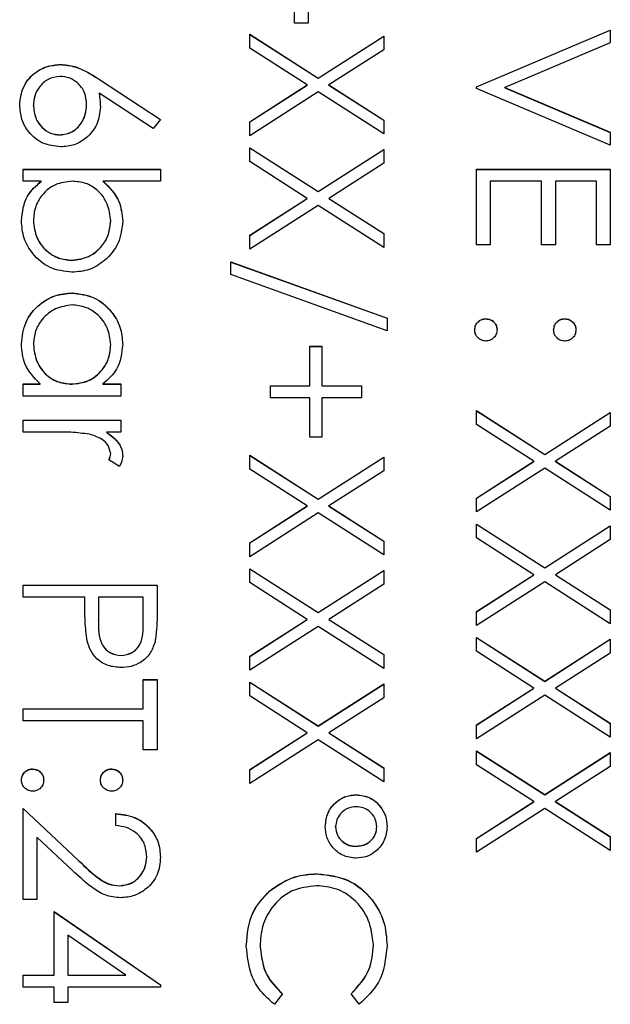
# Model space of a CAD drawing. Header units: millimetres. Extents: x 1371 to 1979, y 376 to 761.
# Tile 13 of 23: x 1917.82 to 1923.55, y 599.86 to 609.41. Entities that reach past the tile are written whole.
import ezdxf

# ---------------------------------------------------------------- set-up
doc = ezdxf.new("R2010")
doc.units = ezdxf.units.MM

msp = doc.modelspace()

# ---------------------------------------------------------------- linework, layer by layer
at = {"color": 7, "linetype": 'Continuous', "lineweight": 25}
for p, q in [((1920.4825, 609.3777), (1920.4825, 609.8776)), ((1920.6159, 609.8776), (1920.6159, 609.3777)), ((1920.6159, 609.3777), (1920.4825, 609.3777)), ((1922.2492, 608.7611), (1923.5492, 609.311)), ((1922.2492, 608.7595), (1923.5492, 609.3094)), ((1923.5492, 609.311), (1923.5492, 609.186)), ((1920.0492, 609.2694), (1920.7122, 608.8449)), ((1920.0492, 609.1347), (1920.0492, 609.2694)), ((1920.0492, 609.2677), (1920.7122, 608.8433)), ((1920.7122, 608.8449), (1921.3492, 609.2527)), ((1920.7122, 608.8433), (1921.3492, 609.2511)), ((1921.3492, 609.2527), (1921.3492, 609.1181)), ((1920.607, 608.7778), (1920.0492, 609.1347)), ((1921.3492, 609.1181), (1920.8174, 608.7778)), ((1923.5492, 609.186), (1922.5247, 608.7528)), ((1918.2117, 608.9761), (1918.2117, 608.9777)), ((1918.5893, 608.8324), (1919.1825, 608.4445)), ((1918.5893, 608.8308), (1918.5893, 608.8324)), ((1918.5893, 608.8308), (1919.1817, 608.4434)), ((1920.7122, 608.8433), (1920.7122, 608.8449)), ((1920.0492, 608.4208), (1920.607, 608.7778)), ((1920.0492, 608.4191), (1920.607, 608.7761)), ((1920.607, 608.7761), (1920.607, 608.7778)), ((1920.8174, 608.7778), (1921.3492, 608.4374)), ((1920.8174, 608.7761), (1920.8174, 608.7778)), ((1920.8174, 608.7761), (1921.3492, 608.4358)), ((1922.2492, 608.7444), (1922.2492, 608.7611)), ((1923.5492, 608.1945), (1922.2492, 608.7444)), ((1922.5247, 608.7528), (1923.5492, 608.3195)), ((1922.5247, 608.7511), (1922.5247, 608.7528)), ((1922.5247, 608.7511), (1923.5492, 608.3178)), ((1919.112, 608.3546), (1918.5867, 608.6981)), ((1918.5867, 608.6964), (1918.5867, 608.6981)), ((1920.7122, 608.7103), (1920.0492, 608.2862)), ((1921.3492, 608.3028), (1920.7122, 608.7103)), ((1917.9492, 608.5761), (1917.9492, 608.5778)), ((1918.4659, 608.5863), (1918.4659, 608.5879)), ((1919.1825, 608.4445), (1919.112, 608.3546)), ((1920.0492, 608.2862), (1920.0492, 608.4208)), ((1921.3492, 608.4374), (1921.3492, 608.3028)), ((1918.207, 608.2929), (1918.207, 608.2945)), ((1923.5492, 608.3195), (1923.5492, 608.1945)), ((1920.0492, 608.1695), (1920.7122, 607.7451)), ((1920.0492, 608.0349), (1920.0492, 608.1695)), ((1920.0492, 608.1679), (1920.7122, 607.7434)), ((1920.7122, 607.7451), (1921.3492, 608.1528)), ((1920.7122, 607.7434), (1921.3492, 608.1512)), ((1921.3492, 608.1528), (1921.3492, 608.0182)), ((1920.607, 607.6779), (1920.0492, 608.0349)), ((1921.3492, 608.0182), (1920.8174, 607.6779)), ((1917.8492, 607.9612), (1919.1825, 607.9612)), ((1917.8492, 607.8446), (1917.8492, 607.9612)), ((1917.8492, 607.9596), (1919.1825, 607.9596)), ((1919.1825, 607.9612), (1919.1825, 607.8446)), ((1922.2492, 607.228), (1922.2492, 607.9612)), ((1922.2492, 607.9612), (1923.5492, 607.9612)), ((1922.2492, 607.9596), (1923.5492, 607.9596)), ((1923.5492, 607.9612), (1923.5492, 607.228)), ((1918.025, 607.8446), (1917.8492, 607.8446)), ((1918.025, 607.8429), (1918.025, 607.8446)), ((1919.1825, 607.8446), (1918.6268, 607.8446)), ((1918.6268, 607.8429), (1918.6268, 607.8446)), ((1922.3825, 607.8446), (1922.3825, 607.228)), ((1922.8825, 607.8446), (1922.3825, 607.8446)), ((1922.8825, 607.228), (1922.8825, 607.8446)), ((1923.0159, 607.8446), (1923.0159, 607.228)), ((1923.4159, 607.8446), (1923.0159, 607.8446)), ((1923.4159, 607.228), (1923.4159, 607.8446)), ((1920.7122, 607.7434), (1920.7122, 607.7451)), ((1920.0492, 607.3209), (1920.607, 607.6779)), ((1920.0492, 607.3193), (1920.607, 607.6763)), ((1920.7122, 607.6105), (1920.0492, 607.1863)), ((1920.607, 607.6763), (1920.607, 607.6779)), ((1921.3492, 607.203), (1920.7122, 607.6105)), ((1920.8174, 607.6779), (1921.3492, 607.3376)), ((1920.8174, 607.6763), (1920.8174, 607.6779)), ((1920.8174, 607.6763), (1921.3492, 607.336)), ((1917.9492, 607.4602), (1917.9492, 607.4618)), ((1918.6992, 607.4583), (1918.6992, 607.46)), ((1920.0492, 607.1863), (1920.0492, 607.3209)), ((1921.3492, 607.3376), (1921.3492, 607.203)), ((1922.3825, 607.228), (1922.2492, 607.228)), ((1923.0159, 607.228), (1922.8825, 607.228)), ((1923.5492, 607.228), (1923.4159, 607.228)), ((1918.3224, 607.0764), (1918.3224, 607.078)), ((1919.8659, 607.0613), (1921.3825, 606.5177)), ((1919.8659, 606.9384), (1919.8659, 607.0613)), ((1919.8659, 607.0597), (1921.3825, 606.516)), ((1921.3825, 606.3948), (1919.8659, 606.9384)), ((1918.3268, 606.7597), (1918.3268, 606.7614)), ((1921.3825, 606.5177), (1921.3825, 606.3948)), ((1922.3409, 606.5098), (1922.3409, 606.5114)), ((1923.1075, 606.5098), (1923.1075, 606.5114)), ((1917.9492, 606.2603), (1917.9492, 606.262)), ((1918.6992, 606.2593), (1918.6992, 606.2609)), ((1920.6325, 606.2448), (1920.7492, 606.2448)), ((1920.6325, 605.8615), (1920.6325, 606.2448)), ((1920.6325, 606.2431), (1920.7492, 606.2431)), ((1920.7492, 606.2448), (1920.7492, 605.8615)), ((1917.8492, 605.8782), (1918.0135, 605.8782)), ((1917.8492, 605.7615), (1917.8492, 605.8782)), ((1917.8492, 605.8765), (1918.0135, 605.8765)), ((1918.0135, 605.8765), (1918.0135, 605.8782)), ((1918.3221, 605.8765), (1918.3221, 605.8782)), ((1918.6234, 605.8782), (1918.7992, 605.8782)), ((1918.6234, 605.8765), (1918.6234, 605.8782)), ((1918.6234, 605.8765), (1918.7992, 605.8765)), ((1918.7992, 605.8782), (1918.7992, 605.7615)), ((1920.2492, 605.8615), (1920.6325, 605.8615)), ((1920.2492, 605.7448), (1920.2492, 605.8615)), ((1920.2492, 605.8598), (1920.6325, 605.8598)), ((1920.6325, 605.8598), (1920.6325, 605.8615)), ((1920.7492, 605.8615), (1921.1325, 605.8615)), ((1920.7492, 605.8598), (1920.7492, 605.8615)), ((1920.7492, 605.8598), (1921.1325, 605.8598)), ((1921.1325, 605.8615), (1921.1325, 605.7448)), ((1918.7992, 605.7615), (1917.8492, 605.7615)), ((1920.6325, 605.7448), (1920.2492, 605.7448)), ((1920.6325, 605.3616), (1920.6325, 605.7448)), ((1920.7492, 605.7448), (1920.7492, 605.3616)), ((1921.1325, 605.7448), (1920.7492, 605.7448)), ((1922.2492, 605.6199), (1922.9122, 605.1954)), ((1922.2492, 605.4852), (1922.2492, 605.6199)), ((1922.2492, 605.6182), (1922.9122, 605.1938)), ((1922.9122, 605.1954), (1923.5492, 605.6032)), ((1922.9122, 605.1938), (1923.5492, 605.6015)), ((1923.5492, 605.6032), (1923.5492, 605.4686)), ((1917.8492, 605.4116), (1917.8492, 605.5282)), ((1917.8492, 605.5282), (1918.7992, 605.5282)), ((1917.8492, 605.5266), (1918.7992, 605.5266)), ((1918.7992, 605.5282), (1918.7992, 605.4116)), ((1922.807, 605.1283), (1922.2492, 605.4852)), ((1918.1685, 605.4116), (1917.8492, 605.4116)), ((1918.7992, 605.4116), (1918.6594, 605.4116)), ((1918.6594, 605.4099), (1918.6594, 605.4116)), ((1923.5492, 605.4686), (1923.0174, 605.1283)), ((1920.7492, 605.3616), (1920.6325, 605.3616)), ((1918.6992, 605.2003), (1918.6992, 605.2019)), ((1918.7833, 605.0783), (1918.6823, 605.1423)), ((1920.0492, 605.1866), (1920.7122, 604.7622)), ((1920.0492, 605.052), (1920.0492, 605.1866)), ((1920.0492, 605.1849), (1920.7122, 604.7605)), ((1920.7122, 604.7622), (1921.3492, 605.1699)), ((1920.7122, 604.7605), (1921.3492, 605.1683)), ((1921.3492, 605.1699), (1921.3492, 605.0353)), ((1922.2492, 604.7713), (1922.807, 605.1283)), ((1922.2492, 604.7696), (1922.807, 605.1266)), ((1922.807, 605.1266), (1922.807, 605.1283)), ((1922.9122, 605.1938), (1922.9122, 605.1954)), ((1923.0174, 605.1283), (1923.5492, 604.7879)), ((1923.0174, 605.1266), (1923.0174, 605.1283)), ((1923.0174, 605.1266), (1923.5492, 604.7863)), ((1920.607, 604.695), (1920.0492, 605.052)), ((1921.3492, 605.0353), (1920.8174, 604.695)), ((1922.9122, 605.0608), (1922.2492, 604.6367)), ((1923.5492, 604.6533), (1922.9122, 605.0608)), ((1920.7122, 604.7605), (1920.7122, 604.7622)), ((1922.2492, 604.6367), (1922.2492, 604.7713)), ((1923.5492, 604.7879), (1923.5492, 604.6533)), ((1920.0492, 604.338), (1920.607, 604.695)), ((1920.0492, 604.3364), (1920.607, 604.6933)), ((1920.7122, 604.6275), (1920.0492, 604.2034)), ((1920.607, 604.6933), (1920.607, 604.695)), ((1921.3492, 604.22), (1920.7122, 604.6275)), ((1920.8174, 604.695), (1921.3492, 604.3547)), ((1920.8174, 604.6933), (1920.8174, 604.695)), ((1920.8174, 604.6933), (1921.3492, 604.353)), ((1922.2492, 604.52), (1922.9122, 604.0956)), ((1922.2492, 604.3854), (1922.2492, 604.52)), ((1922.2492, 604.5184), (1922.9122, 604.0939)), ((1922.9122, 604.0956), (1923.5492, 604.5033)), ((1922.9122, 604.0939), (1923.5492, 604.5017)), ((1923.5492, 604.5033), (1923.5492, 604.3687)), ((1920.0492, 604.2034), (1920.0492, 604.338)), ((1921.3492, 604.3547), (1921.3492, 604.22)), ((1922.807, 604.0284), (1922.2492, 604.3854)), ((1923.5492, 604.3687), (1923.0174, 604.0284)), ((1920.0492, 604.0867), (1920.7122, 603.6623)), ((1920.0492, 603.9521), (1920.0492, 604.0867)), ((1920.0492, 604.0851), (1920.7122, 603.6607)), ((1920.7122, 603.6623), (1921.3492, 604.0701)), ((1920.7122, 603.6607), (1921.3492, 604.0684)), ((1921.3492, 604.0701), (1921.3492, 603.9354)), ((1922.9122, 604.0939), (1922.9122, 604.0956)), ((1922.2492, 603.6714), (1922.807, 604.0284)), ((1922.2492, 603.6698), (1922.807, 604.0268)), ((1922.9122, 603.961), (1922.2492, 603.5368)), ((1922.807, 604.0268), (1922.807, 604.0284)), ((1923.5492, 603.5535), (1922.9122, 603.961)), ((1923.0174, 604.0284), (1923.5492, 603.6881)), ((1923.0174, 604.0268), (1923.0174, 604.0284)), ((1923.0174, 604.0268), (1923.5492, 603.6864)), ((1917.8492, 603.8118), (1917.8492, 603.9284)), ((1917.8492, 603.9284), (1919.1492, 603.9284)), ((1917.8492, 603.9268), (1919.1492, 603.9268)), ((1919.1492, 603.9284), (1919.1492, 603.6735)), ((1920.607, 603.5951), (1920.0492, 603.9521)), ((1921.3492, 603.9354), (1920.8174, 603.5951)), ((1918.4492, 603.8118), (1917.8492, 603.8118)), ((1918.4492, 603.7188), (1918.4492, 603.8118)), ((1918.5825, 603.8118), (1918.5797, 603.5842)), ((1919.0159, 603.8118), (1918.5825, 603.8118)), ((1919.0159, 603.574), (1919.0159, 603.8118)), ((1922.2492, 603.5368), (1922.2492, 603.6714)), ((1923.5492, 603.6881), (1923.5492, 603.5535)), ((1918.5797, 603.5826), (1918.5797, 603.5842)), ((1919.0159, 603.5724), (1919.0159, 603.574)), ((1920.0492, 603.2381), (1920.607, 603.5951)), ((1920.0492, 603.2365), (1920.607, 603.5935)), ((1920.607, 603.5935), (1920.607, 603.5951)), ((1920.7122, 603.6607), (1920.7122, 603.6623)), ((1920.8174, 603.5951), (1921.3492, 603.2548)), ((1920.8174, 603.5935), (1920.8174, 603.5951)), ((1920.8174, 603.5935), (1921.3492, 603.2532)), ((1920.7122, 603.5277), (1920.0492, 603.1035)), ((1921.3492, 603.1202), (1920.7122, 603.5277)), ((1922.2492, 603.4202), (1922.9122, 602.9957)), ((1922.2492, 603.2855), (1922.2492, 603.4202)), ((1922.2492, 603.4185), (1922.9122, 602.9941)), ((1922.9122, 602.9957), (1923.5492, 603.4035)), ((1922.9122, 602.9941), (1923.5492, 603.4018)), ((1923.5492, 603.4035), (1923.5492, 603.2689)), ((1918.8, 603.2435), (1918.8, 603.2452)), ((1920.0492, 603.1035), (1920.0492, 603.2381)), ((1921.3492, 603.2548), (1921.3492, 603.1202)), ((1922.807, 602.9286), (1922.2492, 603.2855)), ((1923.5492, 603.2689), (1923.0174, 602.9286)), ((1919.0159, 603.0119), (1919.1492, 603.0119)), ((1919.0159, 602.7286), (1919.0159, 603.0119)), ((1919.0159, 603.0102), (1919.1492, 603.0102)), ((1919.1492, 603.0119), (1919.1492, 602.3286)), ((1920.0492, 602.9869), (1920.7122, 602.5625)), ((1920.0492, 602.8523), (1920.0492, 602.9869)), ((1920.0492, 602.9852), (1920.7122, 602.5608)), ((1920.7122, 602.5625), (1921.3492, 602.9702)), ((1920.7122, 602.5608), (1921.3492, 602.9686)), ((1921.3492, 602.9702), (1921.3492, 602.8356)), ((1922.2492, 602.5716), (1922.807, 602.9286)), ((1922.2492, 602.5699), (1922.807, 602.9269)), ((1922.807, 602.9269), (1922.807, 602.9286)), ((1922.9122, 602.9941), (1922.9122, 602.9957)), ((1923.0174, 602.9286), (1923.5492, 602.5882)), ((1923.0174, 602.9269), (1923.0174, 602.9286)), ((1923.0174, 602.9269), (1923.5492, 602.5866)), ((1920.607, 602.4953), (1920.0492, 602.8523)), ((1921.3492, 602.8356), (1920.8174, 602.4953)), ((1922.9122, 602.8611), (1922.2492, 602.437)), ((1923.5492, 602.4536), (1922.9122, 602.8611)), ((1917.8492, 602.7286), (1919.0159, 602.7286)), ((1917.8492, 602.6119), (1917.8492, 602.7286)), ((1917.8492, 602.7269), (1919.0159, 602.7269)), ((1919.0159, 602.7269), (1919.0159, 602.7286)), ((1919.0159, 602.6119), (1917.8492, 602.6119)), ((1919.0159, 602.3286), (1919.0159, 602.6119)), ((1920.7122, 602.5608), (1920.7122, 602.5625)), ((1922.2492, 602.437), (1922.2492, 602.5716)), ((1923.5492, 602.5882), (1923.5492, 602.4536)), ((1920.0492, 602.1383), (1920.607, 602.4953)), ((1920.0492, 602.1367), (1920.607, 602.4936)), ((1920.607, 602.4936), (1920.607, 602.4953)), ((1920.8174, 602.4953), (1921.3492, 602.155)), ((1920.8174, 602.4936), (1920.8174, 602.4953)), ((1920.8174, 602.4936), (1921.3492, 602.1533)), ((1920.7122, 602.4278), (1920.0492, 602.0037)), ((1921.3492, 602.0203), (1920.7122, 602.4278)), ((1919.1492, 602.3286), (1919.0159, 602.3286)), ((1922.2492, 602.3203), (1922.9122, 601.8959)), ((1922.2492, 602.1857), (1922.2492, 602.3203)), ((1922.2492, 602.3187), (1922.9122, 601.8942)), ((1922.9122, 601.8959), (1923.5492, 602.3036)), ((1922.9122, 601.8942), (1923.5492, 602.302)), ((1923.5492, 602.3036), (1923.5492, 602.169)), ((1917.9409, 602.1437), (1917.9409, 602.1453)), ((1918.7075, 602.1437), (1918.7075, 602.1453)), ((1921.3492, 602.155), (1921.3492, 602.0203)), ((1922.807, 601.8287), (1922.2492, 602.1857)), ((1923.5492, 602.169), (1923.0174, 601.8287)), ((1920.0492, 602.0037), (1920.0492, 602.1383)), ((1921.0851, 601.8937), (1921.0851, 601.8954)), ((1922.9122, 601.8942), (1922.9122, 601.8959)), ((1917.8492, 601.762), (1918.3872, 601.2579)), ((1917.8492, 600.8788), (1917.8492, 601.762)), ((1917.8492, 601.7604), (1918.3872, 601.2563)), ((1922.2492, 601.4717), (1922.807, 601.8287)), ((1922.2492, 601.4701), (1922.807, 601.8271)), ((1922.9122, 601.7613), (1922.2492, 601.3371)), ((1922.807, 601.8271), (1922.807, 601.8287)), ((1923.5492, 601.3538), (1922.9122, 601.7613)), ((1923.0174, 601.8287), (1923.5492, 601.4884)), ((1923.0174, 601.8271), (1923.0174, 601.8287)), ((1923.0174, 601.8271), (1923.5492, 601.4867)), ((1918.7492, 601.5954), (1918.7492, 601.7121)), ((1920.8825, 601.5836), (1920.8825, 601.5852)), ((1921.2825, 601.5828), (1921.2825, 601.5845)), ((1917.9825, 601.4837), (1917.9825, 600.8788)), ((1918.3297, 601.1585), (1917.9825, 601.4837)), ((1923.5492, 601.4884), (1923.5492, 601.3538)), ((1921.081, 601.3938), (1921.081, 601.3954)), ((1922.2492, 601.3371), (1922.2492, 601.4717)), ((1919.0492, 601.2925), (1919.0492, 601.2941)), ((1918.3872, 601.2563), (1918.3872, 601.2579)), ((1920.7068, 601.1272), (1920.7068, 601.1288)), ((1918.7857, 601.0105), (1918.7857, 601.0121)), ((1920.2432, 600.9623), (1920.2432, 600.964)), ((1917.9825, 600.8788), (1917.8492, 600.8788)), ((1918.1492, 600.1456), (1918.1492, 600.7622)), ((1918.1492, 600.7622), (1919.1825, 600.0526)), ((1918.1492, 600.7605), (1919.1825, 600.051)), ((1918.2825, 600.533), (1918.2825, 600.1456)), ((1918.8471, 600.1456), (1918.2825, 600.533)), ((1920.1492, 600.427), (1920.1492, 600.4286)), ((1921.2492, 600.4351), (1921.2492, 600.4367)), ((1917.8492, 600.1456), (1918.1492, 600.1456)), ((1917.8492, 600.0289), (1917.8492, 600.1456)), ((1917.8492, 600.144), (1918.1492, 600.144)), ((1918.1492, 600.144), (1918.1492, 600.1456)), ((1918.2825, 600.1456), (1918.8471, 600.1456)), ((1918.2825, 600.144), (1918.2825, 600.1456)), ((1918.2825, 600.144), (1918.8471, 600.144)), ((1918.8471, 600.144), (1918.8471, 600.1456)), ((1919.1825, 600.0526), (1919.1825, 600.0289)), ((1918.1492, 600.0289), (1917.8492, 600.0289)), ((1918.1492, 599.879), (1918.1492, 600.0289)), ((1918.2825, 600.0289), (1918.2825, 599.879)), ((1919.1825, 600.0289), (1918.2825, 600.0289)), ((1920.3659, 599.9644), (1920.2885, 599.8623)), ((1921.1107, 599.8623), (1921.0325, 599.9644)), ((1918.2825, 599.879), (1918.1492, 599.879))]:
    msp.add_line(p, q, dxfattribs=at)
for points, knots in [([(1917.8159, 608.584), (1917.8228, 608.6422), (1917.8368, 608.7584), (1917.9424, 608.8897), (1918.0748, 608.9642), (1918.1661, 608.9732), (1918.2117, 608.9777)], [0, 0, 0, 0, 0.27967, 0.559085, 0.779558, 1, 1, 1, 1]), ([(1917.8159, 608.5824), (1917.8228, 608.6405), (1917.8368, 608.7568), (1917.9424, 608.8881), (1918.0748, 608.9625), (1918.1661, 608.9716), (1918.2117, 608.9761)], [0, 0, 0, 0, 0.27967, 0.559085, 0.779558, 1, 1, 1, 1]), ([(1918.2117, 608.9777), (1918.2582, 608.9731), (1918.3348, 608.9656), (1918.4339, 608.9243), (1918.5134, 608.8814), (1918.564, 608.8488), (1918.5893, 608.8324)], [0, 0, 0, 0, 0.339374, 0.559486, 0.779731, 1, 1, 1, 1]), ([(1918.2117, 608.9761), (1918.2582, 608.9715), (1918.3348, 608.9639), (1918.4339, 608.9226), (1918.5134, 608.8798), (1918.564, 608.8471), (1918.5893, 608.8308)], [0, 0, 0, 0, 0.339374, 0.559486, 0.779731, 1, 1, 1, 1]), ([(1918.207, 608.8611), (1918.1671, 608.8555), (1918.0872, 608.8443), (1918.0046, 608.7632), (1917.9563, 608.6718), (1917.9516, 608.6092), (1917.9492, 608.5778)], [0, 0, 0, 0, 0.279059, 0.55882, 0.779303, 1, 1, 1, 1]), ([(1918.4659, 608.5879), (1918.4625, 608.6276), (1918.4557, 608.7067), (1918.3872, 608.7975), (1918.3, 608.8526), (1918.238, 608.8582), (1918.207, 608.8611)], [0, 0, 0, 0, 0.280127, 0.559515, 0.779719, 1, 1, 1, 1]), ([(1918.5867, 608.6981), (1918.5906, 608.6731), (1918.5976, 608.6285), (1918.5987, 608.5833), (1918.5992, 608.5635)], [0, 0, 0, 0, 0.55991, 1, 1, 1, 1]), ([(1918.5867, 608.6964), (1918.5906, 608.6715), (1918.5976, 608.6268), (1918.5987, 608.5817), (1918.5992, 608.5618)], [0, 0, 0, 0, 0.55991, 1, 1, 1, 1]), ([(1918.214, 608.1778), (1918.1545, 608.1846), (1918.0356, 608.198), (1917.9038, 608.3089), (1917.829, 608.4443), (1917.8203, 608.5375), (1917.8159, 608.584)], [0, 0, 0, 0, 0.279631, 0.55896, 0.779478, 1, 1, 1, 1]), ([(1917.9492, 608.5778), (1917.9532, 608.5379), (1917.9612, 608.4581), (1918.0278, 608.3654), (1918.1129, 608.3044), (1918.1756, 608.2978), (1918.207, 608.2945)], [0, 0, 0, 0, 0.280018, 0.559853, 0.779987, 1, 1, 1, 1]), ([(1917.9492, 608.5761), (1917.9532, 608.5362), (1917.9612, 608.4564), (1918.0278, 608.3638), (1918.1129, 608.3027), (1918.1756, 608.2961), (1918.207, 608.2929)], [0, 0, 0, 0, 0.280018, 0.559853, 0.779987, 1, 1, 1, 1]), ([(1918.207, 608.2945), (1918.2478, 608.3005), (1918.3294, 608.3125), (1918.4116, 608.3978), (1918.4591, 608.4918), (1918.4636, 608.5559), (1918.4659, 608.5879)], [0, 0, 0, 0, 0.2787544, 0.558605, 0.7791474, 1, 1, 1, 1]), ([(1918.207, 608.2929), (1918.2478, 608.2989), (1918.3294, 608.3109), (1918.4116, 608.3962), (1918.4591, 608.4902), (1918.4636, 608.5543), (1918.4659, 608.5863)], [0, 0, 0, 0, 0.2787544, 0.558605, 0.7791474, 1, 1, 1, 1]), ([(1918.5992, 608.5635), (1918.5927, 608.5065), (1918.5797, 608.3926), (1918.4754, 608.2659), (1918.3483, 608.1891), (1918.2588, 608.1816), (1918.214, 608.1778)], [0, 0, 0, 0, 0.279638, 0.559326, 0.779527, 1, 1, 1, 1]), ([(1917.8325, 607.4608), (1917.8424, 607.5463), (1917.8601, 607.6993), (1917.9745, 607.8001), (1918.025, 607.8446)], [0, 0, 0, 0, 0.5589217, 1, 1, 1, 1]), ([(1917.8325, 607.4591), (1917.8424, 607.5446), (1917.8601, 607.6976), (1917.9745, 607.7985), (1918.025, 607.8429)], [0, 0, 0, 0, 0.558922, 1, 1, 1, 1]), ([(1918.326, 607.8446), (1918.2697, 607.8383), (1918.1572, 607.8258), (1918.0328, 607.7212), (1917.9598, 607.5943), (1917.9527, 607.506), (1917.9492, 607.4618)], [0, 0, 0, 0, 0.279639, 0.559192, 0.779512, 1, 1, 1, 1]), ([(1918.6992, 607.46), (1918.6923, 607.5157), (1918.6786, 607.627), (1918.5836, 607.7571), (1918.4579, 607.8331), (1918.37, 607.8407), (1918.326, 607.8446)], [0, 0, 0, 0, 0.279786, 0.559477, 0.779627, 1, 1, 1, 1]), ([(1918.6268, 607.8446), (1918.687, 607.7836), (1918.7945, 607.6747), (1918.8093, 607.5237), (1918.8159, 607.4571)], [0, 0, 0, 0, 0.5592939, 1, 1, 1, 1]), ([(1918.6268, 607.8429), (1918.687, 607.782), (1918.7945, 607.673), (1918.8093, 607.522), (1918.8159, 607.4555)], [0, 0, 0, 0, 0.559294, 1, 1, 1, 1]), ([(1918.3224, 606.9613), (1918.2494, 606.9703), (1918.1035, 606.9882), (1917.9448, 607.1261), (1917.8472, 607.2888), (1917.8374, 607.4034), (1917.8325, 607.4608)], [0, 0, 0, 0, 0.279433, 0.559216, 0.779559, 1, 1, 1, 1]), ([(1917.9492, 607.4618), (1917.9557, 607.4061), (1917.9686, 607.2949), (1918.0675, 607.1684), (1918.1914, 607.0922), (1918.2787, 607.0827), (1918.3224, 607.078)], [0, 0, 0, 0, 0.2797561, 0.5592787, 0.779725, 1, 1, 1, 1]), ([(1917.9492, 607.4602), (1917.9557, 607.4045), (1917.9686, 607.2932), (1918.0675, 607.1668), (1918.1914, 607.0906), (1918.2787, 607.0811), (1918.3224, 607.0764)], [0, 0, 0, 0, 0.279756, 0.559279, 0.779725, 1, 1, 1, 1]), ([(1918.3224, 607.078), (1918.3778, 607.0859), (1918.4886, 607.1017), (1918.6128, 607.2034), (1918.6863, 607.3289), (1918.6949, 607.4163), (1918.6992, 607.46)], [0, 0, 0, 0, 0.279403, 0.559104, 0.779552, 1, 1, 1, 1]), ([(1918.3224, 607.0764), (1918.3778, 607.0843), (1918.4886, 607.1001), (1918.6128, 607.2018), (1918.6863, 607.3272), (1918.6949, 607.4146), (1918.6992, 607.4583)], [0, 0, 0, 0, 0.279403, 0.559104, 0.779552, 1, 1, 1, 1]), ([(1918.8159, 607.4571), (1918.8074, 607.3841), (1918.7904, 607.2381), (1918.6561, 607.0767), (1918.4945, 606.9761), (1918.3798, 606.9663), (1918.3224, 606.9613)], [0, 0, 0, 0, 0.279577, 0.559334, 0.779604, 1, 1, 1, 1]), ([(1917.8325, 606.2661), (1917.8411, 606.3391), (1917.8582, 606.4852), (1917.9925, 606.6468), (1918.1546, 606.7466), (1918.2694, 606.7564), (1918.3268, 606.7614)], [0, 0, 0, 0, 0.279573, 0.559333, 0.779589, 1, 1, 1, 1]), ([(1917.8325, 606.2645), (1917.8411, 606.3375), (1917.8582, 606.4835), (1917.9925, 606.6451), (1918.1546, 606.7449), (1918.2694, 606.7548), (1918.3268, 606.7597)], [0, 0, 0, 0, 0.279573, 0.559333, 0.779589, 1, 1, 1, 1]), ([(1918.3268, 606.7614), (1918.3996, 606.7523), (1918.5453, 606.7343), (1918.7038, 606.5967), (1918.8012, 606.4341), (1918.811, 606.3197), (1918.8159, 606.2625)], [0, 0, 0, 0, 0.279413, 0.559191, 0.779548, 1, 1, 1, 1]), ([(1918.3268, 606.7597), (1918.3996, 606.7507), (1918.5453, 606.7326), (1918.7038, 606.595), (1918.8012, 606.4325), (1918.811, 606.3181), (1918.8159, 606.2608)], [0, 0, 0, 0, 0.279413, 0.559191, 0.779548, 1, 1, 1, 1]), ([(1918.3255, 606.6447), (1918.27, 606.6369), (1918.1591, 606.6211), (1918.0352, 606.5188), (1917.962, 606.3931), (1917.9535, 606.3057), (1917.9492, 606.262)], [0, 0, 0, 0, 0.279429, 0.559146, 0.77957, 1, 1, 1, 1]), ([(1918.6992, 606.2609), (1918.6927, 606.3166), (1918.6797, 606.428), (1918.5807, 606.5545), (1918.4566, 606.6305), (1918.3692, 606.64), (1918.3255, 606.6447)], [0, 0, 0, 0, 0.279767, 0.559291, 0.779719, 1, 1, 1, 1]), ([(1922.2325, 606.4031), (1922.2345, 606.419), (1922.2384, 606.4509), (1922.2679, 606.4861), (1922.3033, 606.5079), (1922.3283, 606.5102), (1922.3409, 606.5114)], [0, 0, 0, 0, 0.279581, 0.559143, 0.779575, 1, 1, 1, 1]), ([(1922.2325, 606.4014), (1922.2345, 606.4174), (1922.2384, 606.4493), (1922.2679, 606.4845), (1922.3033, 606.5063), (1922.3283, 606.5086), (1922.3409, 606.5098)], [0, 0, 0, 0, 0.279581, 0.559143, 0.779575, 1, 1, 1, 1]), ([(1922.3409, 606.5114), (1922.3568, 606.5095), (1922.3888, 606.5057), (1922.4242, 606.4763), (1922.4459, 606.4407), (1922.4481, 606.4156), (1922.4492, 606.4031)], [0, 0, 0, 0, 0.279576, 0.559284, 0.779552, 1, 1, 1, 1]), ([(1922.3409, 606.5098), (1922.3568, 606.5079), (1922.3888, 606.5041), (1922.4242, 606.4747), (1922.4459, 606.4391), (1922.4481, 606.414), (1922.4492, 606.4014)], [0, 0, 0, 0, 0.279576, 0.559284, 0.779552, 1, 1, 1, 1]), ([(1922.9992, 606.4031), (1923.0011, 606.4191), (1923.0048, 606.4511), (1923.0344, 606.4863), (1923.0699, 606.5081), (1923.095, 606.5103), (1923.1075, 606.5114)], [0, 0, 0, 0, 0.279647, 0.559299, 0.779615, 1, 1, 1, 1]), ([(1922.9992, 606.4014), (1923.0011, 606.4174), (1923.0048, 606.4494), (1923.0344, 606.4847), (1923.0699, 606.5064), (1923.095, 606.5087), (1923.1075, 606.5098)], [0, 0, 0, 0, 0.279647, 0.559299, 0.779615, 1, 1, 1, 1]), ([(1923.1075, 606.5114), (1923.1235, 606.5094), (1923.1554, 606.5055), (1923.1906, 606.4761), (1923.2124, 606.4406), (1923.2147, 606.4156), (1923.2159, 606.4031)], [0, 0, 0, 0, 0.279585, 0.559454, 0.779697, 1, 1, 1, 1]), ([(1923.1075, 606.5098), (1923.1235, 606.5078), (1923.1554, 606.5038), (1923.1906, 606.4744), (1923.2124, 606.439), (1923.2147, 606.414), (1923.2159, 606.4014)], [0, 0, 0, 0, 0.279585, 0.559454, 0.779697, 1, 1, 1, 1]), ([(1922.3409, 606.2948), (1922.3249, 606.2967), (1922.2929, 606.3004), (1922.2578, 606.33), (1922.2359, 606.3655), (1922.2337, 606.3905), (1922.2325, 606.4031)], [0, 0, 0, 0, 0.279469, 0.559358, 0.779674, 1, 1, 1, 1]), ([(1922.4492, 606.4031), (1922.4474, 606.3871), (1922.4438, 606.355), (1922.4139, 606.32), (1922.3787, 606.2978), (1922.3535, 606.2958), (1922.3409, 606.2948)], [0, 0, 0, 0, 0.279602, 0.559212, 0.779475, 1, 1, 1, 1]), ([(1923.1075, 606.2948), (1923.0915, 606.2966), (1923.0595, 606.3001), (1923.0243, 606.3299), (1923.0024, 606.3653), (1923.0003, 606.3905), (1922.9992, 606.4031)], [0, 0, 0, 0, 0.279517, 0.559326, 0.779544, 1, 1, 1, 1]), ([(1923.2159, 606.4031), (1923.2141, 606.3871), (1923.2104, 606.355), (1923.1806, 606.32), (1923.1453, 606.2978), (1923.1201, 606.2958), (1923.1075, 606.2948)], [0, 0, 0, 0, 0.279602, 0.559212, 0.779475, 1, 1, 1, 1]), ([(1918.0135, 605.8782), (1917.9551, 605.9397), (1917.8505, 606.0498), (1917.838, 606.1999), (1917.8325, 606.2661)], [0, 0, 0, 0, 0.558763, 1, 1, 1, 1]), ([(1917.9492, 606.262), (1917.9559, 606.2063), (1917.9693, 606.095), (1918.0647, 605.9652), (1918.1904, 605.8896), (1918.2782, 605.882), (1918.3221, 605.8782)], [0, 0, 0, 0, 0.279822, 0.559387, 0.779603, 1, 1, 1, 1]), ([(1917.9492, 606.2603), (1917.9559, 606.2046), (1917.9693, 606.0933), (1918.0647, 605.9635), (1918.1904, 605.888), (1918.2782, 605.8803), (1918.3221, 605.8765)], [0, 0, 0, 0, 0.2798222, 0.5593866, 0.7796028, 1, 1, 1, 1]), ([(1918.3221, 605.8782), (1918.3785, 605.8844), (1918.4911, 605.8968), (1918.615, 606.0018), (1918.6887, 606.1284), (1918.6957, 606.2167), (1918.6992, 606.2609)], [0, 0, 0, 0, 0.27966, 0.55921, 0.779487, 1, 1, 1, 1]), ([(1918.3221, 605.8765), (1918.3785, 605.8827), (1918.4911, 605.8952), (1918.615, 606.0002), (1918.6887, 606.1267), (1918.6957, 606.2151), (1918.6992, 606.2593)], [0, 0, 0, 0, 0.27966, 0.55921, 0.779487, 1, 1, 1, 1]), ([(1918.8159, 606.2625), (1918.8062, 606.1768), (1918.7888, 606.0234), (1918.674, 605.9226), (1918.6234, 605.8782)], [0, 0, 0, 0, 0.559062, 1, 1, 1, 1]), ([(1918.4945, 605.3907), (1918.4339, 605.3984), (1918.3256, 605.4121), (1918.2165, 605.4117), (1918.1685, 605.4116)], [0, 0, 0, 0, 0.559636, 1, 1, 1, 1]), ([(1918.6992, 605.2019), (1918.6932, 605.2294), (1918.6812, 605.2846), (1918.6047, 605.3553), (1918.5363, 605.3773), (1918.4945, 605.3907)], [0, 0, 0, 0, 0.278336, 0.558768, 1, 1, 1, 1]), ([(1918.6594, 605.4116), (1918.704, 605.3789), (1918.7662, 605.3334), (1918.8101, 605.2441), (1918.8139, 605.2012), (1918.8159, 605.1798)], [0, 0, 0, 0, 0.558788, 0.779481, 1, 1, 1, 1]), ([(1918.6594, 605.4099), (1918.704, 605.3773), (1918.7662, 605.3318), (1918.8101, 605.2425), (1918.8139, 605.1996), (1918.8159, 605.1782)], [0, 0, 0, 0, 0.558788, 0.779481, 1, 1, 1, 1]), ([(1918.6823, 605.1423), (1918.6872, 605.153), (1918.6961, 605.172), (1918.6982, 605.1928), (1918.6992, 605.2019)], [0, 0, 0, 0, 0.560396, 1, 1, 1, 1]), ([(1918.6823, 605.1407), (1918.6872, 605.1513), (1918.6961, 605.1703), (1918.6982, 605.1912), (1918.6992, 605.2003)], [0, 0, 0, 0, 0.560396, 1, 1, 1, 1]), ([(1918.8159, 605.1798), (1918.8135, 605.1596), (1918.8092, 605.1236), (1918.7912, 605.0921), (1918.7833, 605.0783)], [0, 0, 0, 0, 0.559243, 1, 1, 1, 1]), ([(1918.4706, 603.3879), (1918.4628, 603.4494), (1918.449, 603.5593), (1918.4491, 603.67), (1918.4492, 603.7188)], [0, 0, 0, 0, 0.559694, 1, 1, 1, 1]), ([(1919.1492, 603.6735), (1919.1494, 603.6179), (1919.1497, 603.5188), (1919.1358, 603.4206), (1919.1297, 603.3775)], [0, 0, 0, 0, 0.560314, 1, 1, 1, 1]), ([(1918.5797, 603.5842), (1918.5794, 603.505), (1918.5791, 603.4059), (1918.6441, 603.3099), (1918.7038, 603.2599), (1918.7616, 603.2511), (1918.8, 603.2452)], [0, 0, 0, 0, 0.499721, 0.62535, 0.751083, 1, 1, 1, 1]), ([(1918.5797, 603.5826), (1918.5794, 603.5034), (1918.5791, 603.4042), (1918.6441, 603.3083), (1918.7038, 603.2583), (1918.7616, 603.2494), (1918.8, 603.2435)], [0, 0, 0, 0, 0.4997206, 0.6253498, 0.7510825, 1, 1, 1, 1]), ([(1918.8, 603.2452), (1918.8373, 603.2511), (1918.8934, 603.2599), (1918.952, 603.3078), (1919.0179, 603.3996), (1919.0168, 603.4966), (1919.0159, 603.574)], [0, 0, 0, 0, 0.2489693, 0.3747291, 0.500383, 1, 1, 1, 1]), ([(1918.8, 603.2435), (1918.8373, 603.2494), (1918.8934, 603.2583), (1918.952, 603.3062), (1919.0179, 603.398), (1919.0168, 603.4949), (1919.0159, 603.5724)], [0, 0, 0, 0, 0.248969, 0.374729, 0.500383, 1, 1, 1, 1]), ([(1918.8005, 603.1285), (1918.7576, 603.1316), (1918.672, 603.1378), (1918.5677, 603.2029), (1918.5004, 603.2915), (1918.4805, 603.3557), (1918.4706, 603.3879)], [0, 0, 0, 0, 0.280099, 0.559324, 0.779458, 1, 1, 1, 1]), ([(1919.1297, 603.3775), (1919.1154, 603.338), (1919.0869, 603.259), (1918.999, 603.1773), (1918.8991, 603.1343), (1918.8334, 603.1304), (1918.8005, 603.1285)], [0, 0, 0, 0, 0.279705, 0.559381, 0.779509, 1, 1, 1, 1]), ([(1917.8325, 602.037), (1917.8345, 602.0529), (1917.8384, 602.0848), (1917.8679, 602.1201), (1917.9033, 602.1418), (1917.9283, 602.1442), (1917.9409, 602.1453)], [0, 0, 0, 0, 0.279581, 0.559143, 0.779575, 1, 1, 1, 1]), ([(1917.8325, 602.0354), (1917.8345, 602.0513), (1917.8384, 602.0832), (1917.8679, 602.1184), (1917.9033, 602.1402), (1917.9283, 602.1425), (1917.9409, 602.1437)], [0, 0, 0, 0, 0.279581, 0.559143, 0.779575, 1, 1, 1, 1]), ([(1917.9409, 602.1453), (1917.9568, 602.1434), (1917.9888, 602.1396), (1918.0242, 602.1102), (1918.0459, 602.0747), (1918.0481, 602.0496), (1918.0492, 602.037)], [0, 0, 0, 0, 0.279576, 0.559284, 0.779552, 1, 1, 1, 1]), ([(1917.9409, 602.1437), (1917.9568, 602.1418), (1917.9888, 602.138), (1918.0242, 602.1086), (1918.0459, 602.073), (1918.0481, 602.0479), (1918.0492, 602.0354)], [0, 0, 0, 0, 0.279576, 0.559284, 0.779552, 1, 1, 1, 1]), ([(1918.5992, 602.037), (1918.6011, 602.053), (1918.6048, 602.085), (1918.6344, 602.1202), (1918.6699, 602.142), (1918.695, 602.1442), (1918.7075, 602.1453)], [0, 0, 0, 0, 0.279647, 0.559299, 0.779615, 1, 1, 1, 1]), ([(1918.5992, 602.0354), (1918.6011, 602.0514), (1918.6048, 602.0833), (1918.6344, 602.1186), (1918.6699, 602.1404), (1918.695, 602.1426), (1918.7075, 602.1437)], [0, 0, 0, 0, 0.279647, 0.559299, 0.779615, 1, 1, 1, 1]), ([(1918.7075, 602.1453), (1918.7235, 602.1434), (1918.7554, 602.1394), (1918.7906, 602.11), (1918.8124, 602.0746), (1918.8147, 602.0495), (1918.8159, 602.037)], [0, 0, 0, 0, 0.279585, 0.559454, 0.779697, 1, 1, 1, 1]), ([(1918.7075, 602.1437), (1918.7235, 602.1417), (1918.7554, 602.1378), (1918.7906, 602.1083), (1918.8124, 602.0729), (1918.8147, 602.0479), (1918.8159, 602.0354)], [0, 0, 0, 0, 0.2795852, 0.5594544, 0.7796968, 1, 1, 1, 1]), ([(1917.9409, 601.9287), (1917.9249, 601.9306), (1917.8929, 601.9344), (1917.8578, 601.964), (1917.8359, 601.9994), (1917.8337, 602.0245), (1917.8325, 602.037)], [0, 0, 0, 0, 0.279469, 0.559358, 0.779674, 1, 1, 1, 1]), ([(1918.0492, 602.037), (1918.0474, 602.021), (1918.0438, 601.9889), (1918.0139, 601.9539), (1917.9787, 601.9317), (1917.9535, 601.9297), (1917.9409, 601.9287)], [0, 0, 0, 0, 0.2796016, 0.559212, 0.7794752, 1, 1, 1, 1]), ([(1918.7075, 601.9287), (1918.6915, 601.9305), (1918.6595, 601.9341), (1918.6243, 601.9639), (1918.6024, 601.9993), (1918.6003, 602.0244), (1918.5992, 602.037)], [0, 0, 0, 0, 0.279517, 0.559326, 0.779544, 1, 1, 1, 1]), ([(1918.8159, 602.037), (1918.8141, 602.021), (1918.8104, 601.9889), (1918.7806, 601.9539), (1918.7453, 601.9317), (1918.7201, 601.9297), (1918.7075, 601.9287)], [0, 0, 0, 0, 0.279602, 0.559212, 0.779475, 1, 1, 1, 1]), ([(1920.7825, 601.5878), (1920.7875, 601.633), (1920.7975, 601.7232), (1920.8787, 601.8244), (1920.9788, 601.8864), (1921.0497, 601.8924), (1921.0851, 601.8954)], [0, 0, 0, 0, 0.279728, 0.559381, 0.779608, 1, 1, 1, 1]), ([(1920.7825, 601.5862), (1920.7875, 601.6313), (1920.7975, 601.7215), (1920.8787, 601.8228), (1920.9788, 601.8847), (1921.0497, 601.8907), (1921.0851, 601.8937)], [0, 0, 0, 0, 0.2797283, 0.5593806, 0.779608, 1, 1, 1, 1]), ([(1921.0851, 601.8954), (1921.1299, 601.8895), (1921.2194, 601.8778), (1921.3152, 601.7912), (1921.3736, 601.6907), (1921.3796, 601.6204), (1921.3825, 601.5852)], [0, 0, 0, 0, 0.279239, 0.559101, 0.779515, 1, 1, 1, 1]), ([(1921.0851, 601.8937), (1921.1299, 601.8879), (1921.2194, 601.8762), (1921.3152, 601.7896), (1921.3736, 601.689), (1921.3796, 601.6188), (1921.3825, 601.5836)], [0, 0, 0, 0, 0.2792393, 0.5591008, 0.7795152, 1, 1, 1, 1]), ([(1921.0825, 601.7787), (1921.0536, 601.7754), (1920.9957, 601.7687), (1920.9314, 601.7162), (1920.8894, 601.6534), (1920.8848, 601.608), (1920.8825, 601.5852)], [0, 0, 0, 0, 0.2796547, 0.5595004, 0.7798044, 1, 1, 1, 1]), ([(1921.2825, 601.5845), (1921.2788, 601.6135), (1921.2714, 601.6716), (1921.2162, 601.7347), (1921.151, 601.7729), (1921.1054, 601.7768), (1921.0825, 601.7787)], [0, 0, 0, 0, 0.279349, 0.559223, 0.779594, 1, 1, 1, 1]), ([(1918.7492, 601.7121), (1918.8124, 601.7045), (1918.9387, 601.6893), (1919.0831, 601.5784), (1919.1698, 601.4373), (1919.1783, 601.3379), (1919.1825, 601.2882)], [0, 0, 0, 0, 0.2800291, 0.5595146, 0.7796675, 1, 1, 1, 1]), ([(1918.7492, 601.7104), (1918.8124, 601.7028), (1918.9387, 601.6877), (1919.0831, 601.5768), (1919.1698, 601.4357), (1919.1783, 601.3362), (1919.1825, 601.2865)], [0, 0, 0, 0, 0.2800291, 0.5595146, 0.7796675, 1, 1, 1, 1]), ([(1919.0492, 601.2941), (1919.0447, 601.3385), (1919.0356, 601.4273), (1918.9545, 601.5276), (1918.8528, 601.5816), (1918.7838, 601.5908), (1918.7492, 601.5954)], [0, 0, 0, 0, 0.279699, 0.558847, 0.779176, 1, 1, 1, 1]), ([(1921.0825, 601.2788), (1921.0375, 601.2842), (1920.9474, 601.2949), (1920.8498, 601.3806), (1920.7911, 601.4818), (1920.7854, 601.5525), (1920.7825, 601.5878)], [0, 0, 0, 0, 0.279451, 0.559125, 0.779441, 1, 1, 1, 1]), ([(1920.8825, 601.5852), (1920.8863, 601.5567), (1920.8938, 601.4994), (1920.9491, 601.438), (1921.0135, 601.4009), (1921.0585, 601.3972), (1921.081, 601.3954)], [0, 0, 0, 0, 0.27928, 0.559096, 0.779507, 1, 1, 1, 1]), ([(1920.8825, 601.5836), (1920.8863, 601.555), (1920.8938, 601.4978), (1920.9491, 601.4364), (1921.0135, 601.3992), (1921.0585, 601.3956), (1921.081, 601.3938)], [0, 0, 0, 0, 0.2792797, 0.5590963, 0.7795072, 1, 1, 1, 1]), ([(1921.081, 601.3954), (1921.1099, 601.3983), (1921.1677, 601.4039), (1921.2339, 601.4537), (1921.2761, 601.5164), (1921.2804, 601.5618), (1921.2825, 601.5845)], [0, 0, 0, 0, 0.279971, 0.559668, 0.779809, 1, 1, 1, 1]), ([(1921.081, 601.3938), (1921.1099, 601.3966), (1921.1677, 601.4023), (1921.2339, 601.4521), (1921.2761, 601.5147), (1921.2804, 601.5601), (1921.2825, 601.5828)], [0, 0, 0, 0, 0.279971, 0.559668, 0.779809, 1, 1, 1, 1]), ([(1921.3825, 601.5852), (1921.3775, 601.5405), (1921.3673, 601.451), (1921.2868, 601.3507), (1921.1881, 601.2882), (1921.1177, 601.2819), (1921.0825, 601.2788)], [0, 0, 0, 0, 0.279651, 0.559386, 0.779629, 1, 1, 1, 1]), ([(1918.7857, 601.0121), (1918.8259, 601.0176), (1918.9063, 601.0286), (1918.9914, 601.1079), (1919.042, 601.1993), (1919.0468, 601.2625), (1919.0492, 601.2941)], [0, 0, 0, 0, 0.279126, 0.558978, 0.77935, 1, 1, 1, 1]), ([(1918.7857, 601.0105), (1918.8259, 601.016), (1918.9063, 601.0269), (1918.9914, 601.1063), (1919.042, 601.1976), (1919.0468, 601.2609), (1919.0492, 601.2925)], [0, 0, 0, 0, 0.279126, 0.558978, 0.77935, 1, 1, 1, 1]), ([(1919.1825, 601.2882), (1919.1771, 601.2302), (1919.1663, 601.1144), (1919.0604, 600.9857), (1918.932, 600.9078), (1918.8414, 600.8996), (1918.7961, 600.8955)], [0, 0, 0, 0, 0.2798903, 0.5592237, 0.7795824, 1, 1, 1, 1]), ([(1918.3872, 601.2579), (1918.4514, 601.1956), (1918.5408, 601.1088), (1918.6795, 601.0226), (1918.7503, 601.0156), (1918.7857, 601.0121)], [0, 0, 0, 0, 0.5607172, 0.7805321, 1, 1, 1, 1]), ([(1918.3872, 601.2563), (1918.4514, 601.1939), (1918.5408, 601.1071), (1918.6795, 601.021), (1918.7503, 601.014), (1918.7857, 601.0105)], [0, 0, 0, 0, 0.5607172, 0.7805321, 1, 1, 1, 1]), ([(1918.7961, 600.8955), (1918.7445, 600.9008), (1918.6413, 600.9113), (1918.4854, 601.0153), (1918.3888, 601.1041), (1918.3297, 601.1585)], [0, 0, 0, 0, 0.279288, 0.559154, 1, 1, 1, 1]), ([(1920.2432, 600.964), (1920.3219, 601.0178), (1920.4628, 601.1139), (1920.6321, 601.1243), (1920.7068, 601.1288)], [0, 0, 0, 0, 0.559029, 1, 1, 1, 1]), ([(1920.2432, 600.9623), (1920.3219, 601.0161), (1920.4628, 601.1123), (1920.6321, 601.1226), (1920.7068, 601.1272)], [0, 0, 0, 0, 0.559029, 1, 1, 1, 1]), ([(1920.7068, 601.1288), (1920.8087, 601.1169), (1921.0125, 601.0932), (1921.2356, 600.9009), (1921.3648, 600.6694), (1921.3766, 600.5095), (1921.3825, 600.4294)], [0, 0, 0, 0, 0.279512, 0.55908, 0.779374, 1, 1, 1, 1]), ([(1920.7068, 601.1272), (1920.8087, 601.1153), (1921.0125, 601.0915), (1921.2356, 600.8993), (1921.3648, 600.6678), (1921.3766, 600.5078), (1921.3825, 600.4278)], [0, 0, 0, 0, 0.279512, 0.55908, 0.779374, 1, 1, 1, 1]), ([(1920.6979, 601.0121), (1920.6138, 601.0022), (1920.4456, 600.9824), (1920.2644, 600.8195), (1920.1631, 600.6264), (1920.1538, 600.4946), (1920.1492, 600.4286)], [0, 0, 0, 0, 0.279434, 0.558921, 0.779283, 1, 1, 1, 1]), ([(1921.2492, 600.4367), (1921.2397, 600.5197), (1921.2207, 600.6857), (1921.0796, 600.8792), (1920.8941, 600.9944), (1920.7633, 601.0062), (1920.6979, 601.0121)], [0, 0, 0, 0, 0.279856, 0.559519, 0.779686, 1, 1, 1, 1]), ([(1920.0159, 600.4278), (1920.0256, 600.5428), (1920.043, 600.7482), (1920.182, 600.898), (1920.2432, 600.964)], [0, 0, 0, 0, 0.559804, 1, 1, 1, 1]), ([(1920.0159, 600.4262), (1920.0256, 600.5412), (1920.043, 600.7466), (1920.182, 600.8964), (1920.2432, 600.9623)], [0, 0, 0, 0, 0.5598036, 1, 1, 1, 1]), ([(1920.2885, 599.8623), (1920.2426, 599.9024), (1920.1508, 599.9825), (1920.0403, 600.1753), (1920.0251, 600.3321), (1920.0159, 600.4278)], [0, 0, 0, 0, 0.28041, 0.560795, 1, 1, 1, 1]), ([(1920.1492, 600.4286), (1920.1615, 600.3281), (1920.1834, 600.1483), (1920.31, 600.0207), (1920.3659, 599.9644)], [0, 0, 0, 0, 0.558772, 1, 1, 1, 1]), ([(1920.1492, 600.427), (1920.1615, 600.3265), (1920.1834, 600.1466), (1920.31, 600.019), (1920.3659, 599.9627)], [0, 0, 0, 0, 0.558772, 1, 1, 1, 1]), ([(1921.0325, 599.9644), (1921.1026, 600.0396), (1921.228, 600.1744), (1921.2427, 600.3564), (1921.2492, 600.4367)], [0, 0, 0, 0, 0.558427, 1, 1, 1, 1]), ([(1921.0325, 599.9627), (1921.1026, 600.038), (1921.228, 600.1728), (1921.2427, 600.3547), (1921.2492, 600.4351)], [0, 0, 0, 0, 0.558427, 1, 1, 1, 1]), ([(1921.3825, 600.4294), (1921.3687, 600.3046), (1921.344, 600.0816), (1921.182, 599.9294), (1921.1107, 599.8623)], [0, 0, 0, 0, 0.559517, 1, 1, 1, 1])]:
    msp.add_open_spline(points, degree=3, knots=knots, dxfattribs=at)

doc.saveas('drawing.dxf')
